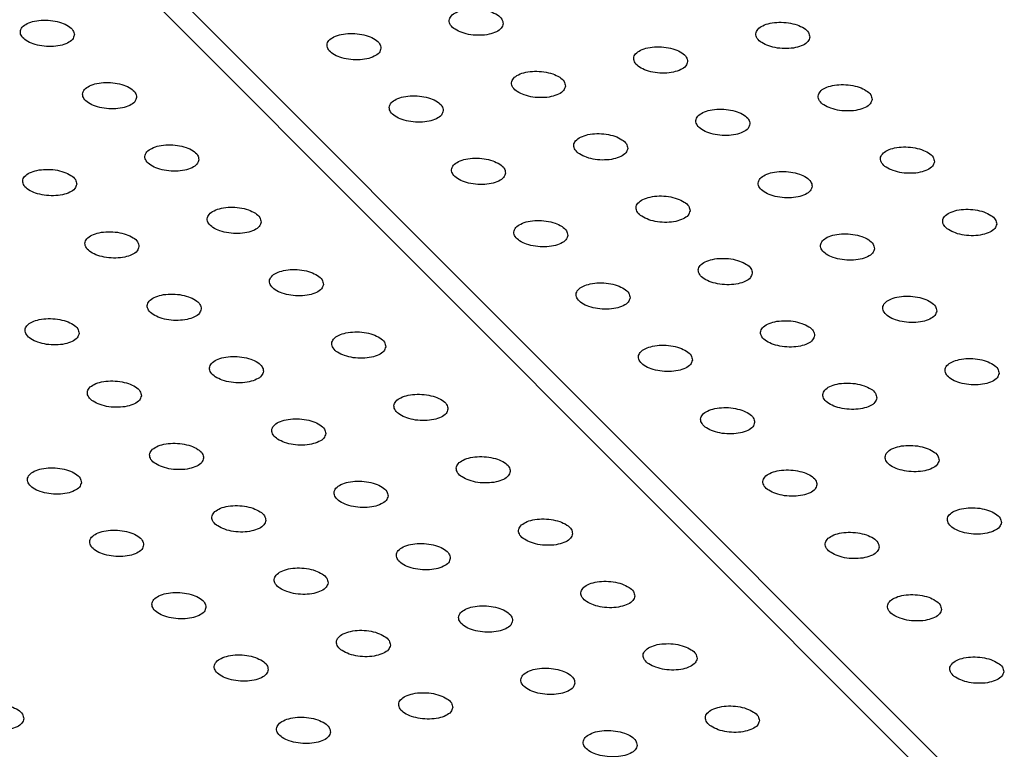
# Model space of a CAD drawing. Header units: inches. Extents: x 155 to 996, y 103 to 697.
# Tile 60 of 81: x 733 to 751, y 468 to 482. Entities that reach past the tile are written whole.
import ezdxf

# ---------------------------------------------------------------- set-up
doc = ezdxf.new("R2010")
doc.units = ezdxf.units.IN

# ---------------------------------------------------------------- blocks, each defined once
blk = doc.blocks.new('E8021-26512__32', base_point=(710.349, 425.586))
at = {"color": 7, "linetype": 'Continuous'}
blk.add_line((780.866, 436.331), (732.596, 484.647), dxfattribs=at)
for points in [[(733.798, 481.358), (733.792, 481.388), (733.78, 481.455), (733.683, 481.531), (733.556, 481.59), (733.398, 481.627), (733.229, 481.637), (733.068, 481.62), (732.933, 481.577), (732.834, 481.514), (732.787, 481.42), (732.822, 481.322), (732.913, 481.246), (733.042, 481.187), (733.199, 481.151), (733.368, 481.14), (733.53, 481.157), (733.663, 481.2), (733.768, 481.263), (733.789, 481.329), (733.798, 481.358)], [(734.949, 480.205), (734.944, 480.235), (734.931, 480.303), (734.835, 480.378), (734.708, 480.437), (734.55, 480.474), (734.381, 480.484), (734.22, 480.467), (734.085, 480.425), (733.986, 480.361), (733.939, 480.267), (733.974, 480.169), (734.064, 480.093), (734.193, 480.034), (734.351, 479.998), (734.52, 479.988), (734.681, 480.004), (734.814, 480.047), (734.919, 480.111), (734.94, 480.176), (734.949, 480.205)], [(736.101, 479.052), (736.096, 479.082), (736.083, 479.15), (735.987, 479.226), (735.86, 479.285), (735.701, 479.321), (735.533, 479.331), (735.372, 479.315), (735.236, 479.272), (735.138, 479.208), (735.091, 479.115), (735.126, 479.016), (735.216, 478.941), (735.345, 478.882), (735.503, 478.845), (735.671, 478.835), (735.833, 478.852), (735.966, 478.894), (736.071, 478.958), (736.092, 479.024), (736.101, 479.052)], [(733.841, 478.599), (733.836, 478.629), (733.823, 478.697), (733.727, 478.772), (733.6, 478.831), (733.441, 478.868), (733.273, 478.878), (733.112, 478.861), (732.977, 478.819), (732.878, 478.755), (732.831, 478.661), (732.866, 478.563), (732.956, 478.487), (733.085, 478.428), (733.243, 478.392), (733.411, 478.382), (733.573, 478.398), (733.706, 478.441), (733.811, 478.504), (733.832, 478.57), (733.841, 478.599)], [(737.253, 477.9), (737.247, 477.929), (737.235, 477.997), (737.138, 478.073), (737.011, 478.132), (736.853, 478.168), (736.684, 478.179), (736.523, 478.162), (736.388, 478.119), (736.289, 478.055), (736.242, 477.962), (736.277, 477.863), (736.368, 477.788), (736.497, 477.729), (736.654, 477.692), (736.823, 477.682), (736.985, 477.699), (737.118, 477.742), (737.223, 477.805), (737.244, 477.871), (737.253, 477.9)], [(734.993, 477.446), (734.987, 477.476), (734.975, 477.544), (734.878, 477.62), (734.752, 477.678), (734.593, 477.715), (734.425, 477.725), (734.264, 477.709), (734.128, 477.666), (734.029, 477.602), (733.982, 477.509), (734.018, 477.41), (734.108, 477.335), (734.237, 477.276), (734.395, 477.239), (734.563, 477.229), (734.725, 477.246), (734.858, 477.288), (734.963, 477.352), (734.984, 477.418), (734.993, 477.446)], [(738.404, 476.747), (738.399, 476.777), (738.386, 476.844), (738.29, 476.92), (738.163, 476.979), (738.005, 477.016), (737.836, 477.026), (737.675, 477.009), (737.54, 476.966), (737.441, 476.903), (737.394, 476.809), (737.429, 476.711), (737.519, 476.635), (737.648, 476.576), (737.806, 476.54), (737.975, 476.529), (738.136, 476.546), (738.269, 476.589), (738.374, 476.652), (738.395, 476.718), (738.404, 476.747)], [(736.145, 476.294), (736.139, 476.323), (736.126, 476.391), (736.03, 476.467), (735.903, 476.526), (735.745, 476.562), (735.576, 476.573), (735.415, 476.556), (735.28, 476.513), (735.181, 476.449), (735.134, 476.356), (735.169, 476.257), (735.259, 476.182), (735.388, 476.123), (735.546, 476.086), (735.715, 476.076), (735.877, 476.093), (736.01, 476.136), (736.115, 476.199), (736.136, 476.265), (736.145, 476.294)], [(733.885, 475.84), (733.879, 475.87), (733.867, 475.938), (733.77, 476.014), (733.644, 476.072), (733.485, 476.109), (733.317, 476.119), (733.155, 476.103), (733.02, 476.06), (732.921, 475.996), (732.874, 475.903), (732.909, 475.804), (733, 475.729), (733.129, 475.67), (733.287, 475.633), (733.455, 475.623), (733.617, 475.639), (733.75, 475.682), (733.855, 475.746), (733.876, 475.811), (733.885, 475.84)], [(739.556, 475.594), (739.551, 475.624), (739.538, 475.692), (739.442, 475.767), (739.315, 475.826), (739.156, 475.863), (738.988, 475.873), (738.827, 475.856), (738.691, 475.814), (738.592, 475.75), (738.546, 475.656), (738.581, 475.558), (738.671, 475.482), (738.8, 475.423), (738.958, 475.387), (739.126, 475.377), (739.288, 475.393), (739.421, 475.436), (739.526, 475.499), (739.547, 475.565), (739.556, 475.594)], [(737.296, 475.141), (737.291, 475.17), (737.278, 475.238), (737.182, 475.314), (737.055, 475.373), (736.896, 475.409), (736.728, 475.42), (736.567, 475.403), (736.432, 475.36), (736.333, 475.297), (736.286, 475.203), (736.321, 475.104), (736.411, 475.029), (736.54, 474.97), (736.698, 474.934), (736.866, 474.923), (737.028, 474.94), (737.161, 474.983), (737.266, 475.046), (737.287, 475.112), (737.296, 475.141)], [(735.037, 474.687), (735.031, 474.717), (735.018, 474.785), (734.922, 474.861), (734.795, 474.92), (734.637, 474.956), (734.468, 474.967), (734.307, 474.95), (734.172, 474.907), (734.073, 474.843), (734.026, 474.75), (734.061, 474.651), (734.151, 474.576), (734.28, 474.517), (734.438, 474.48), (734.607, 474.47), (734.769, 474.487), (734.902, 474.53), (735.006, 474.593), (735.027, 474.659), (735.037, 474.687)], [(740.708, 474.441), (740.702, 474.471), (740.69, 474.539), (740.593, 474.615), (740.466, 474.673), (740.308, 474.71), (740.139, 474.72), (739.978, 474.704), (739.843, 474.661), (739.744, 474.597), (739.697, 474.504), (739.732, 474.405), (739.823, 474.33), (739.952, 474.271), (740.109, 474.234), (740.278, 474.224), (740.44, 474.241), (740.573, 474.283), (740.678, 474.347), (740.699, 474.413), (740.708, 474.441)], [(738.448, 473.988), (738.442, 474.018), (738.43, 474.086), (738.333, 474.161), (738.207, 474.22), (738.048, 474.257), (737.88, 474.267), (737.719, 474.25), (737.583, 474.208), (737.484, 474.144), (737.437, 474.05), (737.473, 473.952), (737.563, 473.876), (737.692, 473.817), (737.85, 473.781), (738.018, 473.77), (738.18, 473.787), (738.313, 473.83), (738.418, 473.893), (738.439, 473.959), (738.448, 473.988)], [(736.188, 473.535), (736.183, 473.564), (736.17, 473.632), (736.074, 473.708), (735.947, 473.767), (735.788, 473.803), (735.62, 473.814), (735.459, 473.797), (735.323, 473.754), (735.225, 473.691), (735.178, 473.597), (735.213, 473.498), (735.303, 473.423), (735.432, 473.364), (735.59, 473.328), (735.758, 473.317), (735.92, 473.334), (736.053, 473.377), (736.158, 473.44), (736.179, 473.506), (736.188, 473.535)], [(741.859, 473.289), (741.854, 473.318), (741.841, 473.386), (741.745, 473.462), (741.618, 473.521), (741.46, 473.557), (741.291, 473.568), (741.13, 473.551), (740.995, 473.508), (740.896, 473.444), (740.849, 473.351), (740.884, 473.252), (740.974, 473.177), (741.103, 473.118), (741.261, 473.081), (741.43, 473.071), (741.591, 473.088), (741.724, 473.131), (741.829, 473.194), (741.85, 473.26), (741.859, 473.289)], [(733.928, 473.081), (733.923, 473.111), (733.91, 473.179), (733.814, 473.255), (733.687, 473.314), (733.529, 473.35), (733.36, 473.361), (733.199, 473.344), (733.064, 473.301), (732.965, 473.237), (732.918, 473.144), (732.953, 473.045), (733.043, 472.97), (733.172, 472.911), (733.33, 472.874), (733.499, 472.864), (733.66, 472.881), (733.793, 472.924), (733.898, 472.987), (733.919, 473.053), (733.928, 473.081)], [(739.6, 472.835), (739.594, 472.865), (739.581, 472.933), (739.485, 473.009), (739.358, 473.067), (739.2, 473.104), (739.031, 473.114), (738.87, 473.098), (738.735, 473.055), (738.636, 472.991), (738.589, 472.898), (738.624, 472.799), (738.714, 472.724), (738.843, 472.665), (739.001, 472.628), (739.17, 472.618), (739.332, 472.634), (739.465, 472.677), (739.57, 472.741), (739.591, 472.806), (739.6, 472.835)], [(737.34, 472.382), (737.334, 472.412), (737.322, 472.48), (737.225, 472.555), (737.099, 472.614), (736.94, 472.651), (736.772, 472.661), (736.61, 472.644), (736.475, 472.602), (736.376, 472.538), (736.329, 472.444), (736.364, 472.346), (736.455, 472.27), (736.584, 472.211), (736.742, 472.175), (736.91, 472.164), (737.072, 472.181), (737.205, 472.224), (737.31, 472.287), (737.331, 472.353), (737.34, 472.382)], [(743.011, 472.136), (743.006, 472.165), (742.993, 472.233), (742.897, 472.309), (742.77, 472.368), (742.611, 472.404), (742.443, 472.415), (742.282, 472.398), (742.146, 472.355), (742.047, 472.292), (742.001, 472.198), (742.036, 472.099), (742.126, 472.024), (742.255, 471.965), (742.413, 471.929), (742.581, 471.918), (742.743, 471.935), (742.876, 471.978), (742.981, 472.041), (743.002, 472.107), (743.011, 472.136)], [(735.08, 471.929), (735.075, 471.958), (735.062, 472.026), (734.966, 472.102), (734.839, 472.161), (734.68, 472.197), (734.512, 472.208), (734.351, 472.191), (734.215, 472.148), (734.117, 472.085), (734.07, 471.991), (734.105, 471.892), (734.195, 471.817), (734.324, 471.758), (734.482, 471.722), (734.65, 471.711), (734.812, 471.728), (734.945, 471.771), (735.05, 471.834), (735.071, 471.9), (735.08, 471.929)], [(740.751, 471.682), (740.746, 471.712), (740.733, 471.78), (740.637, 471.856), (740.51, 471.915), (740.351, 471.951), (740.183, 471.962), (740.022, 471.945), (739.887, 471.902), (739.788, 471.838), (739.741, 471.745), (739.776, 471.646), (739.866, 471.571), (739.995, 471.512), (740.153, 471.475), (740.321, 471.465), (740.483, 471.482), (740.616, 471.525), (740.721, 471.588), (740.742, 471.654), (740.751, 471.682)], [(738.492, 471.229), (738.486, 471.259), (738.473, 471.327), (738.377, 471.403), (738.25, 471.461), (738.092, 471.498), (737.923, 471.508), (737.762, 471.492), (737.627, 471.449), (737.528, 471.385), (737.481, 471.292), (737.516, 471.193), (737.606, 471.118), (737.735, 471.059), (737.893, 471.022), (738.062, 471.012), (738.224, 471.028), (738.357, 471.071), (738.461, 471.135), (738.482, 471.2), (738.492, 471.229)], [(744.163, 470.983), (744.157, 471.013), (744.145, 471.081), (744.048, 471.156), (743.921, 471.215), (743.763, 471.252), (743.594, 471.262), (743.433, 471.245), (743.298, 471.203), (743.199, 471.139), (743.152, 471.045), (743.187, 470.947), (743.278, 470.871), (743.407, 470.812), (743.564, 470.776), (743.733, 470.765), (743.895, 470.782), (744.028, 470.825), (744.133, 470.888), (744.154, 470.954), (744.163, 470.983)], [(736.232, 470.776), (736.226, 470.806), (736.214, 470.874), (736.117, 470.949), (735.99, 471.008), (735.832, 471.045), (735.663, 471.055), (735.502, 471.038), (735.367, 470.996), (735.268, 470.932), (735.221, 470.838), (735.256, 470.74), (735.347, 470.664), (735.476, 470.605), (735.633, 470.569), (735.802, 470.558), (735.964, 470.575), (736.097, 470.618), (736.202, 470.681), (736.223, 470.747), (736.232, 470.776)], [(741.903, 470.53), (741.897, 470.559), (741.885, 470.627), (741.788, 470.703), (741.662, 470.762), (741.503, 470.798), (741.335, 470.809), (741.174, 470.792), (741.038, 470.749), (740.939, 470.686), (740.892, 470.592), (740.928, 470.493), (741.018, 470.418), (741.147, 470.359), (741.305, 470.323), (741.473, 470.312), (741.635, 470.329), (741.768, 470.372), (741.873, 470.435), (741.894, 470.501), (741.903, 470.53)], [(739.643, 470.076), (739.638, 470.106), (739.625, 470.174), (739.529, 470.25), (739.402, 470.309), (739.243, 470.345), (739.075, 470.356), (738.914, 470.339), (738.778, 470.296), (738.68, 470.232), (738.633, 470.139), (738.668, 470.04), (738.758, 469.965), (738.887, 469.906), (739.045, 469.869), (739.213, 469.859), (739.375, 469.876), (739.508, 469.919), (739.613, 469.982), (739.634, 470.048), (739.643, 470.076)], [(745.314, 469.83), (745.309, 469.86), (745.296, 469.928), (745.2, 470.004), (745.073, 470.062), (744.915, 470.099), (744.746, 470.109), (744.585, 470.093), (744.45, 470.05), (744.351, 469.986), (744.304, 469.893), (744.339, 469.794), (744.429, 469.719), (744.558, 469.66), (744.716, 469.623), (744.885, 469.613), (745.046, 469.629), (745.179, 469.672), (745.284, 469.736), (745.305, 469.801), (745.314, 469.83)], [(737.383, 469.623), (737.378, 469.653), (737.365, 469.721), (737.269, 469.796), (737.142, 469.855), (736.984, 469.892), (736.815, 469.902), (736.654, 469.885), (736.519, 469.843), (736.42, 469.779), (736.373, 469.685), (736.408, 469.587), (736.498, 469.512), (736.627, 469.452), (736.785, 469.416), (736.954, 469.406), (737.115, 469.422), (737.248, 469.465), (737.353, 469.529), (737.374, 469.594), (737.383, 469.623)], [(743.055, 469.377), (743.049, 469.407), (743.036, 469.475), (742.94, 469.55), (742.813, 469.609), (742.655, 469.646), (742.486, 469.656), (742.325, 469.639), (742.19, 469.597), (742.091, 469.533), (742.044, 469.439), (742.079, 469.341), (742.169, 469.265), (742.298, 469.206), (742.456, 469.17), (742.625, 469.159), (742.787, 469.176), (742.92, 469.219), (743.025, 469.282), (743.046, 469.348), (743.055, 469.377)], [(740.795, 468.924), (740.789, 468.953), (740.777, 469.021), (740.68, 469.097), (740.554, 469.156), (740.395, 469.192), (740.227, 469.203), (740.065, 469.186), (739.93, 469.143), (739.831, 469.08), (739.784, 468.986), (739.819, 468.887), (739.91, 468.812), (740.039, 468.753), (740.197, 468.717), (740.365, 468.706), (740.527, 468.723), (740.66, 468.766), (740.765, 468.829), (740.786, 468.895), (740.795, 468.924)], [(732.864, 468.717), (732.858, 468.746), (732.846, 468.814), (732.749, 468.89), (732.623, 468.949), (732.464, 468.985), (732.296, 468.996), (732.134, 468.979), (731.999, 468.936), (731.9, 468.872), (731.853, 468.779), (731.888, 468.68), (731.979, 468.605), (732.108, 468.546), (732.266, 468.509), (732.434, 468.499), (732.596, 468.516), (732.729, 468.559), (732.834, 468.622), (732.855, 468.688), (732.864, 468.717)], [(746.466, 468.677), (746.461, 468.707), (746.448, 468.775), (746.352, 468.851), (746.225, 468.91), (746.066, 468.946), (745.898, 468.957), (745.737, 468.94), (745.601, 468.897), (745.502, 468.833), (745.456, 468.74), (745.491, 468.641), (745.581, 468.566), (745.71, 468.507), (745.868, 468.47), (746.036, 468.46), (746.198, 468.477), (746.331, 468.52), (746.436, 468.583), (746.457, 468.649), (746.466, 468.677)], [(738.535, 468.47), (738.53, 468.5), (738.517, 468.568), (738.421, 468.644), (738.294, 468.703), (738.135, 468.739), (737.967, 468.749), (737.806, 468.733), (737.67, 468.69), (737.572, 468.626), (737.525, 468.533), (737.56, 468.434), (737.65, 468.359), (737.779, 468.3), (737.937, 468.263), (738.105, 468.253), (738.267, 468.27), (738.4, 468.312), (738.505, 468.376), (738.526, 468.442), (738.535, 468.47)], [(744.206, 468.224), (744.201, 468.254), (744.188, 468.322), (744.092, 468.398), (743.965, 468.456), (743.806, 468.493), (743.638, 468.503), (743.477, 468.487), (743.342, 468.444), (743.243, 468.38), (743.196, 468.287), (743.231, 468.188), (743.321, 468.113), (743.45, 468.054), (743.608, 468.017), (743.776, 468.007), (743.938, 468.023), (744.071, 468.066), (744.176, 468.13), (744.197, 468.195), (744.206, 468.224)]]:
    blk.add_open_spline(points, degree=3, knots=[0, 0, 0, 0, 0.088201, 0.201564, 0.345167, 0.510862, 0.68451, 0.850206, 0.993808, 1.107172, 1.195372, 1.283573, 1.396937, 1.540539, 1.706235, 1.879883, 2.045578, 2.189181, 2.302544, 2.390745, 2.390745, 2.390745, 2.390745], dxfattribs=at)
blk = doc.blocks.new('E8021-66412_MUXIP01_4', base_point=(710.349, 425.586))
blk.add_blockref('E8021-26512__32', (710.349, 425.586))
blk = doc.blocks.new('E8021-26512__38', base_point=(732.946, 430.119))
at = {"color": 7, "linetype": 'Continuous'}
blk.add_line((733.236, 484.541), (781.116, 436.615), dxfattribs=at)
for points in [[(741.729, 481.565), (741.723, 481.595), (741.711, 481.663), (741.614, 481.738), (741.487, 481.797), (741.329, 481.834), (741.16, 481.844), (740.999, 481.827), (740.864, 481.785), (740.765, 481.721), (740.718, 481.627), (740.753, 481.529), (740.844, 481.453), (740.973, 481.394), (741.13, 481.358), (741.299, 481.347), (741.461, 481.364), (741.594, 481.407), (741.699, 481.47), (741.72, 481.536), (741.729, 481.565)], [(747.4, 481.319), (747.394, 481.348), (747.382, 481.416), (747.285, 481.492), (747.159, 481.551), (747, 481.587), (746.832, 481.598), (746.67, 481.581), (746.535, 481.538), (746.436, 481.475), (746.389, 481.381), (746.424, 481.282), (746.515, 481.207), (746.644, 481.148), (746.802, 481.112), (746.97, 481.101), (747.132, 481.118), (747.265, 481.161), (747.37, 481.224), (747.391, 481.29), (747.4, 481.319)], [(739.469, 481.112), (739.463, 481.141), (739.451, 481.209), (739.354, 481.285), (739.228, 481.344), (739.069, 481.38), (738.901, 481.391), (738.74, 481.374), (738.604, 481.331), (738.505, 481.268), (738.458, 481.174), (738.494, 481.075), (738.584, 481), (738.713, 480.941), (738.871, 480.905), (739.039, 480.894), (739.201, 480.911), (739.334, 480.954), (739.439, 481.017), (739.46, 481.083), (739.469, 481.112)], [(745.14, 480.865), (745.135, 480.895), (745.122, 480.963), (745.026, 481.039), (744.899, 481.098), (744.74, 481.134), (744.572, 481.145), (744.411, 481.128), (744.275, 481.085), (744.177, 481.021), (744.13, 480.928), (744.165, 480.829), (744.255, 480.754), (744.384, 480.695), (744.542, 480.658), (744.71, 480.648), (744.872, 480.665), (745.005, 480.708), (745.11, 480.771), (745.131, 480.837), (745.14, 480.865)], [(742.88, 480.412), (742.875, 480.442), (742.862, 480.51), (742.766, 480.586), (742.639, 480.644), (742.481, 480.681), (742.312, 480.691), (742.151, 480.675), (742.016, 480.632), (741.917, 480.568), (741.87, 480.475), (741.905, 480.376), (741.995, 480.301), (742.124, 480.242), (742.282, 480.205), (742.451, 480.195), (742.612, 480.211), (742.745, 480.254), (742.85, 480.318), (742.871, 480.383), (742.88, 480.412)], [(748.552, 480.166), (748.546, 480.196), (748.533, 480.264), (748.437, 480.339), (748.31, 480.398), (748.152, 480.435), (747.983, 480.445), (747.822, 480.428), (747.687, 480.386), (747.588, 480.322), (747.541, 480.228), (747.576, 480.13), (747.666, 480.054), (747.795, 479.995), (747.953, 479.959), (748.122, 479.948), (748.284, 479.965), (748.417, 480.008), (748.522, 480.071), (748.542, 480.137), (748.552, 480.166)], [(740.621, 479.959), (740.615, 479.989), (740.602, 480.057), (740.506, 480.132), (740.379, 480.191), (740.221, 480.228), (740.052, 480.238), (739.891, 480.221), (739.756, 480.179), (739.657, 480.115), (739.61, 480.021), (739.645, 479.923), (739.735, 479.847), (739.864, 479.788), (740.022, 479.752), (740.191, 479.741), (740.353, 479.758), (740.486, 479.801), (740.591, 479.864), (740.611, 479.93), (740.621, 479.959)], [(746.292, 479.713), (746.286, 479.742), (746.274, 479.81), (746.177, 479.886), (746.051, 479.945), (745.892, 479.981), (745.723, 479.992), (745.562, 479.975), (745.427, 479.932), (745.328, 479.869), (745.281, 479.775), (745.316, 479.676), (745.407, 479.601), (745.536, 479.542), (745.694, 479.506), (745.862, 479.495), (746.024, 479.512), (746.157, 479.555), (746.262, 479.618), (746.283, 479.684), (746.292, 479.713)], [(744.032, 479.259), (744.027, 479.289), (744.014, 479.357), (743.918, 479.433), (743.791, 479.492), (743.632, 479.528), (743.464, 479.539), (743.303, 479.522), (743.167, 479.479), (743.068, 479.415), (743.021, 479.322), (743.057, 479.223), (743.147, 479.148), (743.276, 479.089), (743.434, 479.052), (743.602, 479.042), (743.764, 479.059), (743.897, 479.102), (744.002, 479.165), (744.023, 479.231), (744.032, 479.259)], [(749.703, 479.013), (749.698, 479.043), (749.685, 479.111), (749.589, 479.187), (749.462, 479.245), (749.303, 479.282), (749.135, 479.292), (748.974, 479.276), (748.839, 479.233), (748.74, 479.169), (748.693, 479.076), (748.728, 478.977), (748.818, 478.902), (748.947, 478.843), (749.105, 478.806), (749.273, 478.796), (749.435, 478.812), (749.568, 478.855), (749.673, 478.919), (749.694, 478.984), (749.703, 479.013)], [(741.772, 478.806), (741.767, 478.836), (741.754, 478.904), (741.658, 478.979), (741.531, 479.038), (741.372, 479.075), (741.204, 479.085), (741.043, 479.068), (740.908, 479.026), (740.809, 478.962), (740.762, 478.868), (740.797, 478.77), (740.887, 478.694), (741.016, 478.635), (741.174, 478.599), (741.342, 478.589), (741.504, 478.605), (741.637, 478.648), (741.742, 478.712), (741.763, 478.777), (741.772, 478.806)], [(747.444, 478.56), (747.438, 478.59), (747.425, 478.658), (747.329, 478.733), (747.202, 478.792), (747.044, 478.829), (746.875, 478.839), (746.714, 478.822), (746.579, 478.78), (746.48, 478.716), (746.433, 478.622), (746.468, 478.524), (746.558, 478.448), (746.687, 478.389), (746.845, 478.353), (747.014, 478.342), (747.175, 478.359), (747.309, 478.402), (747.413, 478.465), (747.434, 478.531), (747.444, 478.56)], [(745.184, 478.107), (745.178, 478.136), (745.166, 478.204), (745.069, 478.28), (744.942, 478.339), (744.784, 478.375), (744.615, 478.386), (744.454, 478.369), (744.319, 478.326), (744.22, 478.263), (744.173, 478.169), (744.208, 478.07), (744.299, 477.995), (744.428, 477.936), (744.585, 477.9), (744.754, 477.889), (744.916, 477.906), (745.049, 477.949), (745.154, 478.012), (745.175, 478.078), (745.184, 478.107)], [(750.855, 477.86), (750.849, 477.89), (750.837, 477.958), (750.74, 478.034), (750.614, 478.093), (750.455, 478.129), (750.287, 478.14), (750.125, 478.123), (749.99, 478.08), (749.891, 478.016), (749.844, 477.923), (749.879, 477.824), (749.97, 477.749), (750.099, 477.69), (750.257, 477.653), (750.425, 477.643), (750.587, 477.66), (750.72, 477.703), (750.825, 477.766), (750.846, 477.832), (750.855, 477.86)], [(742.924, 477.653), (742.918, 477.683), (742.906, 477.751), (742.809, 477.827), (742.683, 477.886), (742.524, 477.922), (742.356, 477.932), (742.195, 477.916), (742.059, 477.873), (741.96, 477.809), (741.913, 477.716), (741.949, 477.617), (742.039, 477.542), (742.168, 477.483), (742.326, 477.446), (742.494, 477.436), (742.656, 477.453), (742.789, 477.495), (742.894, 477.559), (742.915, 477.625), (742.924, 477.653)], [(748.595, 477.407), (748.59, 477.437), (748.577, 477.505), (748.481, 477.581), (748.354, 477.639), (748.195, 477.676), (748.027, 477.686), (747.866, 477.67), (747.73, 477.627), (747.632, 477.563), (747.585, 477.47), (747.62, 477.371), (747.71, 477.296), (747.839, 477.237), (747.997, 477.2), (748.165, 477.19), (748.327, 477.206), (748.46, 477.249), (748.565, 477.313), (748.586, 477.378), (748.595, 477.407)], [(746.335, 476.954), (746.33, 476.984), (746.317, 477.052), (746.221, 477.127), (746.094, 477.186), (745.936, 477.223), (745.767, 477.233), (745.606, 477.216), (745.471, 477.174), (745.372, 477.11), (745.325, 477.016), (745.36, 476.918), (745.45, 476.842), (745.579, 476.783), (745.737, 476.747), (745.906, 476.736), (746.067, 476.753), (746.2, 476.796), (746.305, 476.859), (746.326, 476.925), (746.335, 476.954)], [(744.076, 476.501), (744.07, 476.53), (744.057, 476.598), (743.961, 476.674), (743.834, 476.733), (743.676, 476.769), (743.507, 476.78), (743.346, 476.763), (743.211, 476.72), (743.112, 476.657), (743.065, 476.563), (743.1, 476.464), (743.19, 476.389), (743.319, 476.33), (743.477, 476.294), (743.646, 476.283), (743.808, 476.3), (743.941, 476.343), (744.046, 476.406), (744.066, 476.472), (744.076, 476.501)], [(749.747, 476.254), (749.741, 476.284), (749.729, 476.352), (749.632, 476.428), (749.506, 476.487), (749.347, 476.523), (749.178, 476.534), (749.017, 476.517), (748.882, 476.474), (748.783, 476.41), (748.736, 476.317), (748.771, 476.218), (748.862, 476.143), (748.991, 476.084), (749.149, 476.047), (749.317, 476.037), (749.479, 476.054), (749.612, 476.097), (749.717, 476.16), (749.738, 476.226), (749.747, 476.254)], [(747.487, 475.801), (747.482, 475.831), (747.469, 475.899), (747.373, 475.974), (747.246, 476.033), (747.087, 476.07), (746.919, 476.08), (746.758, 476.063), (746.622, 476.021), (746.523, 475.957), (746.476, 475.863), (746.512, 475.765), (746.602, 475.689), (746.731, 475.63), (746.889, 475.594), (747.057, 475.584), (747.219, 475.6), (747.352, 475.643), (747.457, 475.707), (747.478, 475.772), (747.487, 475.801)], [(745.227, 475.348), (745.222, 475.378), (745.209, 475.445), (745.113, 475.521), (744.986, 475.58), (744.827, 475.617), (744.659, 475.627), (744.498, 475.61), (744.363, 475.567), (744.264, 475.504), (744.217, 475.41), (744.252, 475.312), (744.342, 475.236), (744.471, 475.177), (744.629, 475.141), (744.797, 475.13), (744.959, 475.147), (745.092, 475.19), (745.197, 475.253), (745.218, 475.319), (745.227, 475.348)], [(750.899, 475.102), (750.893, 475.131), (750.88, 475.199), (750.784, 475.275), (750.657, 475.334), (750.499, 475.37), (750.33, 475.381), (750.169, 475.364), (750.034, 475.321), (749.935, 475.258), (749.888, 475.164), (749.923, 475.065), (750.013, 474.99), (750.142, 474.931), (750.3, 474.895), (750.469, 474.884), (750.63, 474.901), (750.764, 474.944), (750.868, 475.007), (750.889, 475.073), (750.899, 475.102)], [(748.639, 474.648), (748.633, 474.678), (748.621, 474.746), (748.524, 474.822), (748.397, 474.881), (748.239, 474.917), (748.07, 474.927), (747.909, 474.911), (747.774, 474.868), (747.675, 474.804), (747.628, 474.711), (747.663, 474.612), (747.754, 474.537), (747.883, 474.478), (748.04, 474.441), (748.209, 474.431), (748.371, 474.448), (748.504, 474.49), (748.609, 474.554), (748.63, 474.62), (748.639, 474.648)], [(746.379, 474.195), (746.373, 474.225), (746.361, 474.293), (746.264, 474.368), (746.138, 474.427), (745.979, 474.464), (745.811, 474.474), (745.65, 474.457), (745.514, 474.415), (745.415, 474.351), (745.368, 474.257), (745.404, 474.159), (745.494, 474.083), (745.623, 474.024), (745.781, 473.988), (745.949, 473.978), (746.111, 473.994), (746.244, 474.037), (746.349, 474.101), (746.37, 474.166), (746.379, 474.195)], [(749.79, 473.496), (749.785, 473.525), (749.772, 473.593), (749.676, 473.669), (749.549, 473.728), (749.391, 473.764), (749.222, 473.775), (749.061, 473.758), (748.926, 473.715), (748.827, 473.652), (748.78, 473.558), (748.815, 473.459), (748.905, 473.384), (749.034, 473.325), (749.192, 473.289), (749.361, 473.278), (749.522, 473.295), (749.655, 473.338), (749.76, 473.401), (749.781, 473.467), (749.79, 473.496)], [(747.531, 473.042), (747.525, 473.072), (747.512, 473.14), (747.416, 473.216), (747.289, 473.275), (747.131, 473.311), (746.962, 473.321), (746.801, 473.305), (746.666, 473.262), (746.567, 473.198), (746.52, 473.105), (746.555, 473.006), (746.645, 472.931), (746.774, 472.872), (746.932, 472.835), (747.101, 472.825), (747.263, 472.842), (747.396, 472.884), (747.501, 472.948), (747.521, 473.014), (747.531, 473.042)], [(750.942, 472.343), (750.937, 472.373), (750.924, 472.44), (750.828, 472.516), (750.701, 472.575), (750.542, 472.612), (750.374, 472.622), (750.213, 472.605), (750.077, 472.562), (749.978, 472.499), (749.931, 472.405), (749.967, 472.307), (750.057, 472.231), (750.186, 472.172), (750.344, 472.136), (750.512, 472.125), (750.674, 472.142), (750.807, 472.185), (750.912, 472.248), (750.933, 472.314), (750.942, 472.343)], [(748.682, 471.89), (748.677, 471.919), (748.664, 471.987), (748.568, 472.063), (748.441, 472.122), (748.282, 472.158), (748.114, 472.169), (747.953, 472.152), (747.818, 472.109), (747.719, 472.045), (747.672, 471.952), (747.707, 471.853), (747.797, 471.778), (747.926, 471.719), (748.084, 471.682), (748.252, 471.672), (748.414, 471.689), (748.547, 471.732), (748.652, 471.795), (748.673, 471.861), (748.682, 471.89)], [(749.834, 470.737), (749.828, 470.767), (749.816, 470.834), (749.719, 470.91), (749.593, 470.969), (749.434, 471.006), (749.266, 471.016), (749.105, 470.999), (748.969, 470.956), (748.87, 470.893), (748.823, 470.799), (748.859, 470.701), (748.949, 470.625), (749.078, 470.566), (749.236, 470.53), (749.404, 470.519), (749.566, 470.536), (749.699, 470.579), (749.804, 470.642), (749.825, 470.708), (749.834, 470.737)], [(750.986, 469.584), (750.98, 469.614), (750.967, 469.682), (750.871, 469.757), (750.744, 469.816), (750.586, 469.853), (750.417, 469.863), (750.256, 469.846), (750.121, 469.804), (750.022, 469.74), (749.975, 469.646), (750.01, 469.548), (750.1, 469.472), (750.229, 469.413), (750.387, 469.377), (750.556, 469.367), (750.718, 469.383), (750.851, 469.426), (750.956, 469.489), (750.976, 469.555), (750.986, 469.584)]]:
    blk.add_open_spline(points, degree=3, knots=[0, 0, 0, 0, 0.088201, 0.201564, 0.345167, 0.510862, 0.68451, 0.850206, 0.993808, 1.107172, 1.195372, 1.283573, 1.396937, 1.540539, 1.706235, 1.879883, 2.045578, 2.189181, 2.302544, 2.390745, 2.390745, 2.390745, 2.390745], dxfattribs=at)
blk = doc.blocks.new('E8021-66412_MUXIP01_5', base_point=(732.946, 430.119))
blk.add_blockref('E8021-26512__38', (732.946, 430.119))
blk = doc.blocks.new('E8021-96540__50', base_point=(199.013, 250.256))
for name, p in [('E8021-66412_MUXIP01_5', (732.946, 430.119)), ('E8021-66412_MUXIP01_4', (710.349, 425.586))]:
    blk.add_blockref(name, p)
blk = doc.blocks.new('Gen1', base_point=(572.3, 417.2))
blk.add_blockref('E8021-96540__50', (199.013, 250.256))

msp = doc.modelspace()

# ---------------------------------------------------------------- block references
msp.add_blockref('Gen1', (572.3, 417.2))

doc.saveas('drawing.dxf')
